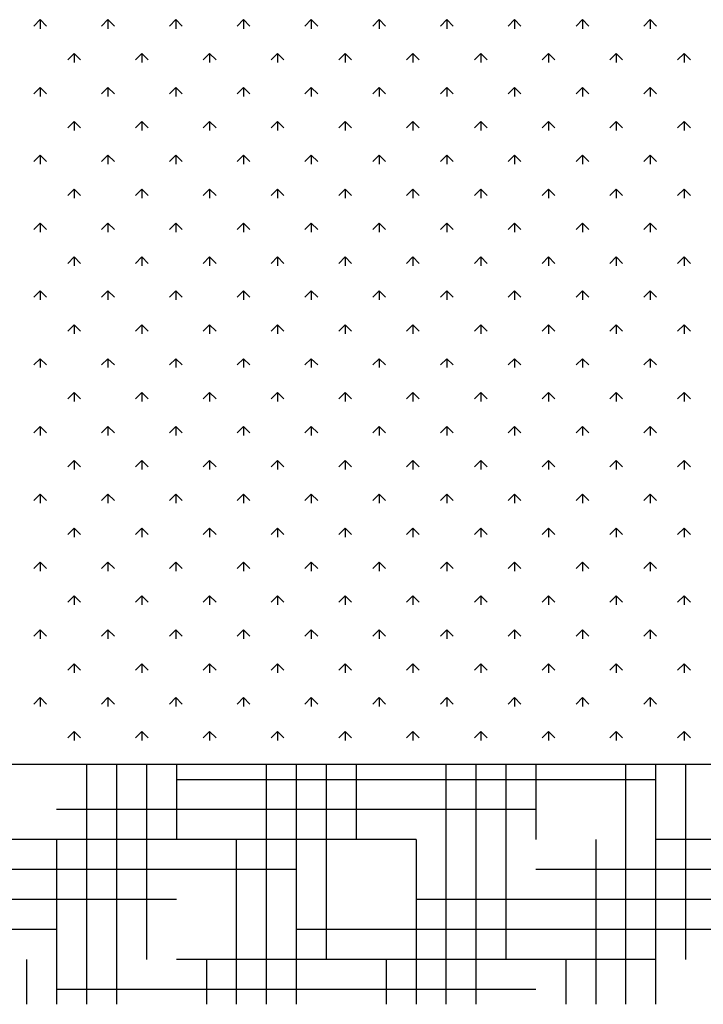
# Model space of a CAD drawing. Header units: millimetres. Extents: x -30782 to 40110, y 35885 to 73818.
# Tile 112 of 166: x 7399 to 8255, y 68543 to 69776. Entities that reach past the tile are written whole.
import ezdxf

# ---------------------------------------------------------------- set-up
doc = ezdxf.new("R2010")
doc.units = ezdxf.units.MM

# ---------------------------------------------------------------- blocks, each defined once
blk = doc.blocks.new('A$C107E516A')
for p, q in [((908.2, 1232.3, -685.7), (900.2, 1224.3, -685.7)), ((908.2, 1232.3, -685.7), (916.1, 1224.3, -685.7)), ((993, 1232.3, -685.7), (985.1, 1224.3, -685.7)), ((993, 1232.3, -685.7), (1001, 1224.3, -685.7)), ((1077.9, 1232.3, -685.7), (1069.9, 1224.3, -685.7)), ((1077.9, 1232.3, -685.7), (1085.8, 1224.3, -685.7)), ((1162.7, 1232.3, -685.7), (1154.8, 1224.3, -685.7)), ((1162.7, 1232.3, -685.7), (1170.7, 1224.3, -685.7)), ((1247.6, 1232.3, -685.7), (1239.6, 1224.3, -685.7)), ((1247.6, 1232.3, -685.7), (1255.6, 1224.3, -685.7)), ((1332.4, 1232.3, -685.7), (1324.5, 1224.3, -685.7)), ((1332.4, 1232.3, -685.7), (1340.4, 1224.3, -685.7)), ((1417.3, 1232.3, -685.7), (1409.3, 1224.3, -685.7)), ((1417.3, 1232.3, -685.7), (1425.3, 1224.3, -685.7)), ((1502.2, 1232.3, -685.7), (1494.2, 1224.3, -685.7)), ((1502.2, 1232.3, -685.7), (1510.1, 1224.3, -685.7)), ((1587, 1232.3, -685.7), (1579.1, 1224.3, -685.7)), ((1587, 1232.3, -685.7), (1595, 1224.3, -685.7)), ((1671.9, 1232.3, -685.7), (1663.9, 1224.3, -685.7)), ((1671.9, 1232.3, -685.7), (1679.8, 1224.3, -685.7)), ((908.2, 1232.3, -685.7), (908.2, 1221, -685.7)), ((993, 1232.3, -685.7), (993, 1221, -685.7)), ((1077.9, 1232.3, -685.7), (1077.9, 1221, -685.7)), ((1162.7, 1232.3, -685.7), (1162.7, 1221, -685.7)), ((1247.6, 1232.3, -685.7), (1247.6, 1221, -685.7)), ((1332.4, 1232.3, -685.7), (1332.4, 1221, -685.7)), ((1417.3, 1232.3, -685.7), (1417.3, 1221, -685.7)), ((1502.2, 1232.3, -685.7), (1502.2, 1221, -685.7)), ((1587, 1232.3, -685.7), (1587, 1221, -685.7)), ((1671.9, 1232.3, -685.7), (1671.9, 1221, -685.7)), ((950.6, 1189.9, -685.7), (942.7, 1181.9, -685.7)), ((950.6, 1189.9, -685.7), (950.6, 1178.6, -685.7)), ((950.6, 1189.9, -685.7), (958.6, 1181.9, -685.7)), ((1035.5, 1189.9, -685.7), (1027.5, 1181.9, -685.7)), ((1035.5, 1189.9, -685.7), (1035.5, 1178.6, -685.7)), ((1035.5, 1189.9, -685.7), (1043.4, 1181.9, -685.7)), ((1120.3, 1189.9, -685.7), (1112.4, 1181.9, -685.7)), ((1120.3, 1189.9, -685.7), (1120.3, 1178.6, -685.7)), ((1120.3, 1189.9, -685.7), (1128.3, 1181.9, -685.7)), ((1205.2, 1189.9, -685.7), (1197.2, 1181.9, -685.7)), ((1205.2, 1189.9, -685.7), (1205.2, 1178.6, -685.7)), ((1205.2, 1189.9, -685.7), (1213.1, 1181.9, -685.7)), ((1290, 1189.9, -685.7), (1282.1, 1181.9, -685.7)), ((1290, 1189.9, -685.7), (1290, 1178.6, -685.7)), ((1290, 1189.9, -685.7), (1298, 1181.9, -685.7)), ((1374.9, 1189.9, -685.7), (1366.9, 1181.9, -685.7)), ((1374.9, 1189.9, -685.7), (1374.9, 1178.6, -685.7)), ((1374.9, 1189.9, -685.7), (1382.8, 1181.9, -685.7)), ((1459.7, 1189.9, -685.7), (1451.8, 1181.9, -685.7)), ((1459.7, 1189.9, -685.7), (1459.7, 1178.6, -685.7)), ((1459.7, 1189.9, -685.7), (1467.7, 1181.9, -685.7)), ((1544.6, 1189.9, -685.7), (1536.6, 1181.9, -685.7)), ((1544.6, 1189.9, -685.7), (1544.6, 1178.6, -685.7)), ((1544.6, 1189.9, -685.7), (1552.5, 1181.9, -685.7)), ((1629.4, 1189.9, -685.7), (1621.5, 1181.9, -685.7)), ((1629.4, 1189.9, -685.7), (1629.4, 1178.6, -685.7)), ((1629.4, 1189.9, -685.7), (1637.4, 1181.9, -685.7)), ((1714.3, 1189.9, -685.7), (1706.3, 1181.9, -685.7)), ((1714.3, 1189.9, -685.7), (1714.3, 1178.6, -685.7)), ((1714.3, 1189.9, -685.7), (1722.2, 1181.9, -685.7)), ((908.2, 1147.4, -685.7), (900.2, 1139.5, -685.7)), ((908.2, 1147.4, -685.7), (908.2, 1136.2, -685.7)), ((908.2, 1147.4, -685.7), (916.1, 1139.5, -685.7)), ((993, 1147.4, -685.7), (985.1, 1139.5, -685.7)), ((993, 1147.4, -685.7), (993, 1136.2, -685.7)), ((993, 1147.4, -685.7), (1001, 1139.5, -685.7)), ((1077.9, 1147.4, -685.7), (1069.9, 1139.5, -685.7)), ((1077.9, 1147.4, -685.7), (1077.9, 1136.2, -685.7)), ((1077.9, 1147.4, -685.7), (1085.8, 1139.5, -685.7)), ((1162.7, 1147.4, -685.7), (1154.8, 1139.5, -685.7)), ((1162.7, 1147.4, -685.7), (1170.7, 1139.5, -685.7)), ((1162.7, 1147.4, -685.7), (1162.7, 1136.2, -685.7)), ((1247.6, 1147.4, -685.7), (1239.6, 1139.5, -685.7)), ((1247.6, 1147.4, -685.7), (1247.6, 1136.2, -685.7)), ((1247.6, 1147.4, -685.7), (1255.6, 1139.5, -685.7)), ((1332.4, 1147.4, -685.7), (1324.5, 1139.5, -685.7)), ((1332.4, 1147.4, -685.7), (1332.4, 1136.2, -685.7)), ((1332.4, 1147.4, -685.7), (1340.4, 1139.5, -685.7)), ((1417.3, 1147.4, -685.7), (1409.3, 1139.5, -685.7)), ((1417.3, 1147.4, -685.7), (1417.3, 1136.2, -685.7)), ((1417.3, 1147.4, -685.7), (1425.3, 1139.5, -685.7)), ((1502.2, 1147.4, -685.7), (1494.2, 1139.5, -685.7)), ((1502.2, 1147.4, -685.7), (1502.2, 1136.2, -685.7)), ((1502.2, 1147.4, -685.7), (1510.1, 1139.5, -685.7)), ((1587, 1147.4, -685.7), (1579.1, 1139.5, -685.7)), ((1587, 1147.4, -685.7), (1587, 1136.2, -685.7)), ((1587, 1147.4, -685.7), (1595, 1139.5, -685.7)), ((1671.9, 1147.4, -685.7), (1663.9, 1139.5, -685.7)), ((1671.9, 1147.4, -685.7), (1671.9, 1136.2, -685.7)), ((1671.9, 1147.4, -685.7), (1679.8, 1139.5, -685.7)), ((950.6, 1105, -685.7), (942.7, 1097, -685.7)), ((950.6, 1105, -685.7), (950.6, 1093.7, -685.7)), ((950.6, 1105, -685.7), (958.6, 1097, -685.7)), ((1035.5, 1105, -685.7), (1027.5, 1097, -685.7)), ((1035.5, 1105, -685.7), (1035.5, 1093.7, -685.7)), ((1035.5, 1105, -685.7), (1043.4, 1097, -685.7)), ((1120.3, 1105, -685.7), (1112.4, 1097, -685.7)), ((1120.3, 1105, -685.7), (1120.3, 1093.7, -685.7)), ((1120.3, 1105, -685.7), (1128.3, 1097, -685.7)), ((1205.2, 1105, -685.7), (1197.2, 1097, -685.7)), ((1205.2, 1105, -685.7), (1205.2, 1093.7, -685.7)), ((1205.2, 1105, -685.7), (1213.1, 1097, -685.7)), ((1290, 1105, -685.7), (1282.1, 1097, -685.7)), ((1290, 1105, -685.7), (1290, 1093.7, -685.7)), ((1290, 1105, -685.7), (1298, 1097, -685.7)), ((1374.9, 1105, -685.7), (1366.9, 1097, -685.7)), ((1374.9, 1105, -685.7), (1374.9, 1093.7, -685.7)), ((1374.9, 1105, -685.7), (1382.8, 1097, -685.7)), ((1459.7, 1105, -685.7), (1451.8, 1097, -685.7)), ((1459.7, 1105, -685.7), (1459.7, 1093.7, -685.7)), ((1459.7, 1105, -685.7), (1467.7, 1097, -685.7)), ((1544.6, 1105, -685.7), (1536.6, 1097, -685.7)), ((1544.6, 1105, -685.7), (1544.6, 1093.7, -685.7)), ((1544.6, 1105, -685.7), (1552.5, 1097, -685.7)), ((1629.4, 1105, -685.7), (1621.5, 1097, -685.7)), ((1629.4, 1105, -685.7), (1629.4, 1093.7, -685.7)), ((1629.4, 1105, -685.7), (1637.4, 1097, -685.7)), ((1714.3, 1105, -685.7), (1706.3, 1097, -685.7)), ((1714.3, 1105, -685.7), (1714.3, 1093.7, -685.7)), ((1714.3, 1105, -685.7), (1722.2, 1097, -685.7)), ((908.2, 1062.6, -685.7), (900.2, 1054.6, -685.7)), ((908.2, 1062.6, -685.7), (908.2, 1051.3, -685.7)), ((908.2, 1062.6, -685.7), (916.1, 1054.6, -685.7)), ((993, 1062.6, -685.7), (985.1, 1054.6, -685.7)), ((993, 1062.6, -685.7), (993, 1051.3, -685.7)), ((993, 1062.6, -685.7), (1001, 1054.6, -685.7)), ((1077.9, 1062.6, -685.7), (1069.9, 1054.6, -685.7)), ((1077.9, 1062.6, -685.7), (1077.9, 1051.3, -685.7)), ((1077.9, 1062.6, -685.7), (1085.8, 1054.6, -685.7)), ((1162.7, 1062.6, -685.7), (1154.8, 1054.6, -685.7)), ((1162.7, 1062.6, -685.7), (1170.7, 1054.6, -685.7)), ((1162.7, 1062.6, -685.7), (1162.7, 1051.3, -685.7)), ((1247.6, 1062.6, -685.7), (1239.6, 1054.6, -685.7)), ((1247.6, 1062.6, -685.7), (1247.6, 1051.3, -685.7)), ((1247.6, 1062.6, -685.7), (1255.6, 1054.6, -685.7)), ((1332.4, 1062.6, -685.7), (1324.5, 1054.6, -685.7)), ((1332.4, 1062.6, -685.7), (1332.4, 1051.3, -685.7)), ((1332.4, 1062.6, -685.7), (1340.4, 1054.6, -685.7)), ((1417.3, 1062.6, -685.7), (1409.3, 1054.6, -685.7)), ((1417.3, 1062.6, -685.7), (1417.3, 1051.3, -685.7)), ((1417.3, 1062.6, -685.7), (1425.3, 1054.6, -685.7)), ((1502.2, 1062.6, -685.7), (1494.2, 1054.6, -685.7)), ((1502.2, 1062.6, -685.7), (1502.2, 1051.3, -685.7)), ((1502.2, 1062.6, -685.7), (1510.1, 1054.6, -685.7)), ((1587, 1062.6, -685.7), (1579.1, 1054.6, -685.7)), ((1587, 1062.6, -685.7), (1587, 1051.3, -685.7)), ((1587, 1062.6, -685.7), (1595, 1054.6, -685.7)), ((1671.9, 1062.6, -685.7), (1663.9, 1054.6, -685.7)), ((1671.9, 1062.6, -685.7), (1671.9, 1051.3, -685.7)), ((1671.9, 1062.6, -685.7), (1679.8, 1054.6, -685.7)), ((950.6, 1020.1, -685.7), (942.7, 1012.2, -685.7)), ((950.6, 1020.1, -685.7), (950.6, 1008.9, -685.7)), ((950.6, 1020.1, -685.7), (958.6, 1012.2, -685.7)), ((1035.5, 1020.1, -685.7), (1027.5, 1012.2, -685.7)), ((1035.5, 1020.1, -685.7), (1035.5, 1008.9, -685.7)), ((1035.5, 1020.1, -685.7), (1043.4, 1012.2, -685.7)), ((1120.3, 1020.1, -685.7), (1112.4, 1012.2, -685.7)), ((1120.3, 1020.1, -685.7), (1120.3, 1008.9, -685.7)), ((1120.3, 1020.1, -685.7), (1128.3, 1012.2, -685.7)), ((1205.2, 1020.1, -685.7), (1197.2, 1012.2, -685.7)), ((1205.2, 1020.1, -685.7), (1205.2, 1008.9, -685.7)), ((1205.2, 1020.1, -685.7), (1213.1, 1012.2, -685.7)), ((1290, 1020.1, -685.7), (1282.1, 1012.2, -685.7)), ((1290, 1020.1, -685.7), (1290, 1008.9, -685.7)), ((1290, 1020.1, -685.7), (1298, 1012.2, -685.7)), ((1374.9, 1020.1, -685.7), (1366.9, 1012.2, -685.7)), ((1374.9, 1020.1, -685.7), (1374.9, 1008.9, -685.7)), ((1374.9, 1020.1, -685.7), (1382.8, 1012.2, -685.7)), ((1459.7, 1020.1, -685.7), (1451.8, 1012.2, -685.7)), ((1459.7, 1020.1, -685.7), (1459.7, 1008.9, -685.7)), ((1459.7, 1020.1, -685.7), (1467.7, 1012.2, -685.7)), ((1544.6, 1020.1, -685.7), (1536.6, 1012.2, -685.7)), ((1544.6, 1020.1, -685.7), (1544.6, 1008.9, -685.7)), ((1544.6, 1020.1, -685.7), (1552.5, 1012.2, -685.7)), ((1629.4, 1020.1, -685.7), (1621.5, 1012.2, -685.7)), ((1629.4, 1020.1, -685.7), (1629.4, 1008.9, -685.7)), ((1629.4, 1020.1, -685.7), (1637.4, 1012.2, -685.7)), ((1714.3, 1020.1, -685.7), (1706.3, 1012.2, -685.7)), ((1714.3, 1020.1, -685.7), (1714.3, 1008.9, -685.7)), ((1714.3, 1020.1, -685.7), (1722.2, 1012.2, -685.7)), ((908.2, 977.7, -685.7), (900.2, 969.8, -685.7)), ((908.2, 977.7, -685.7), (908.2, 966.5, -685.7)), ((908.2, 977.7, -685.7), (916.1, 969.8, -685.7)), ((993, 977.7, -685.7), (985.1, 969.8, -685.7)), ((993, 977.7, -685.7), (993, 966.5, -685.7)), ((993, 977.7, -685.7), (1001, 969.8, -685.7)), ((1077.9, 977.7, -685.7), (1069.9, 969.8, -685.7)), ((1077.9, 977.7, -685.7), (1077.9, 966.5, -685.7)), ((1077.9, 977.7, -685.7), (1085.8, 969.8, -685.7)), ((1162.7, 977.7, -685.7), (1154.8, 969.8, -685.7)), ((1162.7, 977.7, -685.7), (1170.7, 969.8, -685.7)), ((1162.7, 977.7, -685.7), (1162.7, 966.5, -685.7)), ((1247.6, 977.7, -685.7), (1239.6, 969.8, -685.7)), ((1247.6, 977.7, -685.7), (1247.6, 966.5, -685.7)), ((1247.6, 977.7, -685.7), (1255.6, 969.8, -685.7)), ((1332.4, 977.7, -685.7), (1324.5, 969.8, -685.7)), ((1332.4, 977.7, -685.7), (1332.4, 966.5, -685.7)), ((1332.4, 977.7, -685.7), (1340.4, 969.8, -685.7)), ((1417.3, 977.7, -685.7), (1409.3, 969.8, -685.7)), ((1417.3, 977.7, -685.7), (1417.3, 966.5, -685.7)), ((1417.3, 977.7, -685.7), (1425.3, 969.8, -685.7)), ((1502.2, 977.7, -685.7), (1494.2, 969.8, -685.7)), ((1502.2, 977.7, -685.7), (1502.2, 966.5, -685.7)), ((1502.2, 977.7, -685.7), (1510.1, 969.8, -685.7)), ((1587, 977.7, -685.7), (1579.1, 969.8, -685.7)), ((1587, 977.7, -685.7), (1587, 966.5, -685.7)), ((1587, 977.7, -685.7), (1595, 969.8, -685.7)), ((1671.9, 977.7, -685.7), (1663.9, 969.8, -685.7)), ((1671.9, 977.7, -685.7), (1671.9, 966.5, -685.7)), ((1671.9, 977.7, -685.7), (1679.8, 969.8, -685.7)), ((950.6, 935.3, -685.7), (942.7, 927.3, -685.7)), ((950.6, 935.3, -685.7), (950.6, 924, -685.7)), ((950.6, 935.3, -685.7), (958.6, 927.3, -685.7)), ((1035.5, 935.3, -685.7), (1027.5, 927.3, -685.7)), ((1035.5, 935.3, -685.7), (1035.5, 924, -685.7)), ((1035.5, 935.3, -685.7), (1043.4, 927.3, -685.7)), ((1120.3, 935.3, -685.7), (1112.4, 927.3, -685.7)), ((1120.3, 935.3, -685.7), (1120.3, 924, -685.7)), ((1120.3, 935.3, -685.7), (1128.3, 927.3, -685.7)), ((1205.2, 935.3, -685.7), (1197.2, 927.3, -685.7)), ((1205.2, 935.3, -685.7), (1205.2, 924, -685.7)), ((1205.2, 935.3, -685.7), (1213.1, 927.3, -685.7)), ((1290, 935.3, -685.7), (1282.1, 927.3, -685.7)), ((1290, 935.3, -685.7), (1290, 924, -685.7)), ((1290, 935.3, -685.7), (1298, 927.3, -685.7)), ((1374.9, 935.3, -685.7), (1366.9, 927.3, -685.7)), ((1374.9, 935.3, -685.7), (1374.9, 924, -685.7)), ((1374.9, 935.3, -685.7), (1382.8, 927.3, -685.7)), ((1459.7, 935.3, -685.7), (1451.8, 927.3, -685.7)), ((1459.7, 935.3, -685.7), (1459.7, 924, -685.7)), ((1459.7, 935.3, -685.7), (1467.7, 927.3, -685.7)), ((1544.6, 935.3, -685.7), (1536.6, 927.3, -685.7)), ((1544.6, 935.3, -685.7), (1544.6, 924, -685.7)), ((1544.6, 935.3, -685.7), (1552.5, 927.3, -685.7)), ((1629.4, 935.3, -685.7), (1621.5, 927.3, -685.7)), ((1629.4, 935.3, -685.7), (1629.4, 924, -685.7)), ((1629.4, 935.3, -685.7), (1637.4, 927.3, -685.7)), ((1714.3, 935.3, -685.7), (1706.3, 927.3, -685.7)), ((1714.3, 935.3, -685.7), (1714.3, 924, -685.7)), ((1714.3, 935.3, -685.7), (1722.2, 927.3, -685.7)), ((908.2, 892.9, -685.7), (900.2, 884.9, -685.7)), ((908.2, 892.9, -685.7), (908.2, 881.6, -685.7)), ((908.2, 892.9, -685.7), (916.1, 884.9, -685.7)), ((993, 892.9, -685.7), (985.1, 884.9, -685.7)), ((993, 892.9, -685.7), (993, 881.6, -685.7)), ((993, 892.9, -685.7), (1001, 884.9, -685.7)), ((1077.9, 892.9, -685.7), (1069.9, 884.9, -685.7)), ((1077.9, 892.9, -685.7), (1077.9, 881.6, -685.7)), ((1077.9, 892.9, -685.7), (1085.8, 884.9, -685.7)), ((1162.7, 892.9, -685.7), (1154.8, 884.9, -685.7)), ((1162.7, 892.9, -685.7), (1170.7, 884.9, -685.7)), ((1162.7, 892.9, -685.7), (1162.7, 881.6, -685.7)), ((1247.6, 892.9, -685.7), (1239.6, 884.9, -685.7)), ((1247.6, 892.9, -685.7), (1247.6, 881.6, -685.7)), ((1247.6, 892.9, -685.7), (1255.6, 884.9, -685.7)), ((1332.4, 892.9, -685.7), (1324.5, 884.9, -685.7)), ((1332.4, 892.9, -685.7), (1332.4, 881.6, -685.7)), ((1332.4, 892.9, -685.7), (1340.4, 884.9, -685.7)), ((1417.3, 892.9, -685.7), (1409.3, 884.9, -685.7)), ((1417.3, 892.9, -685.7), (1417.3, 881.6, -685.7)), ((1417.3, 892.9, -685.7), (1425.3, 884.9, -685.7)), ((1502.2, 892.9, -685.7), (1494.2, 884.9, -685.7)), ((1502.2, 892.9, -685.7), (1502.2, 881.6, -685.7)), ((1502.2, 892.9, -685.7), (1510.1, 884.9, -685.7)), ((1587, 892.9, -685.7), (1579.1, 884.9, -685.7)), ((1587, 892.9, -685.7), (1587, 881.6, -685.7)), ((1587, 892.9, -685.7), (1595, 884.9, -685.7)), ((1671.9, 892.9, -685.7), (1663.9, 884.9, -685.7)), ((1671.9, 892.9, -685.7), (1671.9, 881.6, -685.7)), ((1671.9, 892.9, -685.7), (1679.8, 884.9, -685.7)), ((950.6, 850.4, -685.7), (942.7, 842.5, -685.7)), ((950.6, 850.4, -685.7), (950.6, 839.2, -685.7)), ((950.6, 850.4, -685.7), (958.6, 842.5, -685.7)), ((1035.5, 850.4, -685.7), (1027.5, 842.5, -685.7)), ((1035.5, 850.4, -685.7), (1035.5, 839.2, -685.7)), ((1035.5, 850.4, -685.7), (1043.4, 842.5, -685.7)), ((1120.3, 850.4, -685.7), (1112.4, 842.5, -685.7)), ((1120.3, 850.4, -685.7), (1120.3, 839.2, -685.7)), ((1120.3, 850.4, -685.7), (1128.3, 842.5, -685.7)), ((1205.2, 850.4, -685.7), (1197.2, 842.5, -685.7)), ((1205.2, 850.4, -685.7), (1205.2, 839.2, -685.7)), ((1205.2, 850.4, -685.7), (1213.1, 842.5, -685.7)), ((1290, 850.4, -685.7), (1282.1, 842.5, -685.7)), ((1290, 850.4, -685.7), (1290, 839.2, -685.7)), ((1290, 850.4, -685.7), (1298, 842.5, -685.7)), ((1374.9, 850.4, -685.7), (1366.9, 842.5, -685.7)), ((1374.9, 850.4, -685.7), (1374.9, 839.2, -685.7)), ((1374.9, 850.4, -685.7), (1382.8, 842.5, -685.7)), ((1459.7, 850.4, -685.7), (1451.8, 842.5, -685.7)), ((1459.7, 850.4, -685.7), (1459.7, 839.2, -685.7)), ((1459.7, 850.4, -685.7), (1467.7, 842.5, -685.7)), ((1544.6, 850.4, -685.7), (1536.6, 842.5, -685.7)), ((1544.6, 850.4, -685.7), (1544.6, 839.2, -685.7)), ((1544.6, 850.4, -685.7), (1552.5, 842.5, -685.7)), ((1629.4, 850.4, -685.7), (1621.5, 842.5, -685.7)), ((1629.4, 850.4, -685.7), (1629.4, 839.2, -685.7)), ((1629.4, 850.4, -685.7), (1637.4, 842.5, -685.7)), ((1714.3, 850.4, -685.7), (1706.3, 842.5, -685.7)), ((1714.3, 850.4, -685.7), (1714.3, 839.2, -685.7)), ((1714.3, 850.4, -685.7), (1722.2, 842.5, -685.7)), ((908.2, 808, -685.7), (900.2, 800.1, -685.7)), ((908.2, 808, -685.7), (908.2, 796.8, -685.7)), ((908.2, 808, -685.7), (916.1, 800.1, -685.7)), ((993, 808, -685.7), (985.1, 800.1, -685.7)), ((993, 808, -685.7), (993, 796.8, -685.7)), ((993, 808, -685.7), (1001, 800.1, -685.7)), ((1077.9, 808, -685.7), (1069.9, 800.1, -685.7)), ((1077.9, 808, -685.7), (1077.9, 796.8, -685.7)), ((1077.9, 808, -685.7), (1085.8, 800.1, -685.7)), ((1162.7, 808, -685.7), (1154.8, 800.1, -685.7)), ((1162.7, 808, -685.7), (1170.7, 800.1, -685.7)), ((1162.7, 808, -685.7), (1162.7, 796.8, -685.7)), ((1247.6, 808, -685.7), (1239.6, 800.1, -685.7)), ((1247.6, 808, -685.7), (1247.6, 796.8, -685.7)), ((1247.6, 808, -685.7), (1255.6, 800.1, -685.7)), ((1332.4, 808, -685.7), (1324.5, 800.1, -685.7)), ((1332.4, 808, -685.7), (1332.4, 796.8, -685.7)), ((1332.4, 808, -685.7), (1340.4, 800.1, -685.7)), ((1417.3, 808, -685.7), (1409.3, 800.1, -685.7)), ((1417.3, 808, -685.7), (1417.3, 796.8, -685.7)), ((1417.3, 808, -685.7), (1425.3, 800.1, -685.7)), ((1502.2, 808, -685.7), (1494.2, 800.1, -685.7)), ((1502.2, 808, -685.7), (1502.2, 796.8, -685.7)), ((1502.2, 808, -685.7), (1510.1, 800.1, -685.7)), ((1587, 808, -685.7), (1579.1, 800.1, -685.7)), ((1587, 808, -685.7), (1587, 796.8, -685.7)), ((1587, 808, -685.7), (1595, 800.1, -685.7)), ((1671.9, 808, -685.7), (1663.9, 800.1, -685.7)), ((1671.9, 808, -685.7), (1671.9, 796.8, -685.7)), ((1671.9, 808, -685.7), (1679.8, 800.1, -685.7)), ((950.6, 765.6, -685.7), (942.7, 757.6, -685.7)), ((950.6, 765.6, -685.7), (950.6, 754.3, -685.7)), ((950.6, 765.6, -685.7), (958.6, 757.6, -685.7)), ((1035.5, 765.6, -685.7), (1027.5, 757.6, -685.7)), ((1035.5, 765.6, -685.7), (1035.5, 754.3, -685.7)), ((1035.5, 765.6, -685.7), (1043.4, 757.6, -685.7)), ((1120.3, 765.6, -685.7), (1112.4, 757.6, -685.7)), ((1120.3, 765.6, -685.7), (1120.3, 754.3, -685.7)), ((1120.3, 765.6, -685.7), (1128.3, 757.6, -685.7)), ((1205.2, 765.6, -685.7), (1197.2, 757.6, -685.7)), ((1205.2, 765.6, -685.7), (1205.2, 754.3, -685.7)), ((1205.2, 765.6, -685.7), (1213.1, 757.6, -685.7)), ((1290, 765.6, -685.7), (1282.1, 757.6, -685.7)), ((1290, 765.6, -685.7), (1290, 754.3, -685.7)), ((1290, 765.6, -685.7), (1298, 757.6, -685.7)), ((1374.9, 765.6, -685.7), (1366.9, 757.6, -685.7)), ((1374.9, 765.6, -685.7), (1374.9, 754.3, -685.7)), ((1374.9, 765.6, -685.7), (1382.8, 757.6, -685.7)), ((1459.7, 765.6, -685.7), (1451.8, 757.6, -685.7)), ((1459.7, 765.6, -685.7), (1459.7, 754.3, -685.7)), ((1459.7, 765.6, -685.7), (1467.7, 757.6, -685.7)), ((1544.6, 765.6, -685.7), (1536.6, 757.6, -685.7)), ((1544.6, 765.6, -685.7), (1544.6, 754.3, -685.7)), ((1544.6, 765.6, -685.7), (1552.5, 757.6, -685.7)), ((1629.4, 765.6, -685.7), (1621.5, 757.6, -685.7)), ((1629.4, 765.6, -685.7), (1629.4, 754.3, -685.7)), ((1629.4, 765.6, -685.7), (1637.4, 757.6, -685.7)), ((1714.3, 765.6, -685.7), (1706.3, 757.6, -685.7)), ((1714.3, 765.6, -685.7), (1714.3, 754.3, -685.7)), ((1714.3, 765.6, -685.7), (1722.2, 757.6, -685.7)), ((908.2, 723.2, -685.7), (900.2, 715.2, -685.7)), ((908.2, 723.2, -685.7), (908.2, 711.9, -685.7)), ((908.2, 723.2, -685.7), (916.1, 715.2, -685.7)), ((993, 723.2, -685.7), (985.1, 715.2, -685.7)), ((993, 723.2, -685.7), (993, 711.9, -685.7)), ((993, 723.2, -685.7), (1001, 715.2, -685.7)), ((1077.9, 723.2, -685.7), (1069.9, 715.2, -685.7)), ((1077.9, 723.2, -685.7), (1077.9, 711.9, -685.7)), ((1077.9, 723.2, -685.7), (1085.8, 715.2, -685.7)), ((1162.7, 723.2, -685.7), (1154.8, 715.2, -685.7)), ((1162.7, 723.2, -685.7), (1170.7, 715.2, -685.7)), ((1162.7, 723.2, -685.7), (1162.7, 711.9, -685.7)), ((1247.6, 723.2, -685.7), (1239.6, 715.2, -685.7)), ((1247.6, 723.2, -685.7), (1247.6, 711.9, -685.7)), ((1247.6, 723.2, -685.7), (1255.6, 715.2, -685.7)), ((1332.4, 723.2, -685.7), (1324.5, 715.2, -685.7)), ((1332.4, 723.2, -685.7), (1332.4, 711.9, -685.7)), ((1332.4, 723.2, -685.7), (1340.4, 715.2, -685.7)), ((1417.3, 723.2, -685.7), (1409.3, 715.2, -685.7)), ((1417.3, 723.2, -685.7), (1417.3, 711.9, -685.7)), ((1417.3, 723.2, -685.7), (1425.3, 715.2, -685.7)), ((1502.2, 723.2, -685.7), (1494.2, 715.2, -685.7)), ((1502.2, 723.2, -685.7), (1502.2, 711.9, -685.7)), ((1502.2, 723.2, -685.7), (1510.1, 715.2, -685.7)), ((1587, 723.2, -685.7), (1579.1, 715.2, -685.7)), ((1587, 723.2, -685.7), (1587, 711.9, -685.7)), ((1587, 723.2, -685.7), (1595, 715.2, -685.7)), ((1671.9, 723.2, -685.7), (1663.9, 715.2, -685.7)), ((1671.9, 723.2, -685.7), (1671.9, 711.9, -685.7)), ((1671.9, 723.2, -685.7), (1679.8, 715.2, -685.7)), ((950.6, 680.7, -685.7), (942.7, 672.8, -685.7)), ((950.6, 680.7, -685.7), (950.6, 669.5, -685.7)), ((950.6, 680.7, -685.7), (958.6, 672.8, -685.7)), ((1035.5, 680.7, -685.7), (1027.5, 672.8, -685.7)), ((1035.5, 680.7, -685.7), (1035.5, 669.5, -685.7)), ((1035.5, 680.7, -685.7), (1043.4, 672.8, -685.7)), ((1120.3, 680.7, -685.7), (1112.4, 672.8, -685.7)), ((1120.3, 680.7, -685.7), (1120.3, 669.5, -685.7)), ((1120.3, 680.7, -685.7), (1128.3, 672.8, -685.7)), ((1205.2, 680.7, -685.7), (1197.2, 672.8, -685.7)), ((1205.2, 680.7, -685.7), (1205.2, 669.5, -685.7)), ((1205.2, 680.7, -685.7), (1213.1, 672.8, -685.7)), ((1290, 680.7, -685.7), (1282.1, 672.8, -685.7)), ((1290, 680.7, -685.7), (1290, 669.5, -685.7)), ((1290, 680.7, -685.7), (1298, 672.8, -685.7)), ((1374.9, 680.7, -685.7), (1366.9, 672.8, -685.7)), ((1374.9, 680.7, -685.7), (1374.9, 669.5, -685.7)), ((1374.9, 680.7, -685.7), (1382.8, 672.8, -685.7)), ((1459.7, 680.7, -685.7), (1451.8, 672.8, -685.7)), ((1459.7, 680.7, -685.7), (1459.7, 669.5, -685.7)), ((1459.7, 680.7, -685.7), (1467.7, 672.8, -685.7)), ((1544.6, 680.7, -685.7), (1536.6, 672.8, -685.7)), ((1544.6, 680.7, -685.7), (1544.6, 669.5, -685.7)), ((1544.6, 680.7, -685.7), (1552.5, 672.8, -685.7)), ((1629.4, 680.7, -685.7), (1621.5, 672.8, -685.7)), ((1629.4, 680.7, -685.7), (1629.4, 669.5, -685.7)), ((1629.4, 680.7, -685.7), (1637.4, 672.8, -685.7)), ((1714.3, 680.7, -685.7), (1706.3, 672.8, -685.7)), ((1714.3, 680.7, -685.7), (1714.3, 669.5, -685.7)), ((1714.3, 680.7, -685.7), (1722.2, 672.8, -685.7)), ((908.2, 638.3, -685.7), (900.2, 630.4, -685.7)), ((908.2, 638.3, -685.7), (908.2, 627.1, -685.7)), ((908.2, 638.3, -685.7), (916.1, 630.4, -685.7)), ((993, 638.3, -685.7), (985.1, 630.4, -685.7)), ((993, 638.3, -685.7), (993, 627.1, -685.7)), ((993, 638.3, -685.7), (1001, 630.4, -685.7)), ((1077.9, 638.3, -685.7), (1069.9, 630.4, -685.7)), ((1077.9, 638.3, -685.7), (1077.9, 627.1, -685.7)), ((1077.9, 638.3, -685.7), (1085.8, 630.4, -685.7)), ((1162.7, 638.3, -685.7), (1154.8, 630.4, -685.7)), ((1162.7, 638.3, -685.7), (1170.7, 630.4, -685.7)), ((1162.7, 638.3, -685.7), (1162.7, 627.1, -685.7)), ((1247.6, 638.3, -685.7), (1239.6, 630.4, -685.7)), ((1247.6, 638.3, -685.7), (1247.6, 627.1, -685.7)), ((1247.6, 638.3, -685.7), (1255.6, 630.4, -685.7)), ((1332.4, 638.3, -685.7), (1324.5, 630.4, -685.7)), ((1332.4, 638.3, -685.7), (1332.4, 627.1, -685.7)), ((1332.4, 638.3, -685.7), (1340.4, 630.4, -685.7)), ((1417.3, 638.3, -685.7), (1409.3, 630.4, -685.7)), ((1417.3, 638.3, -685.7), (1417.3, 627.1, -685.7)), ((1417.3, 638.3, -685.7), (1425.3, 630.4, -685.7)), ((1502.2, 638.3, -685.7), (1494.2, 630.4, -685.7)), ((1502.2, 638.3, -685.7), (1502.2, 627.1, -685.7)), ((1502.2, 638.3, -685.7), (1510.1, 630.4, -685.7)), ((1587, 638.3, -685.7), (1579.1, 630.4, -685.7)), ((1587, 638.3, -685.7), (1587, 627.1, -685.7)), ((1587, 638.3, -685.7), (1595, 630.4, -685.7)), ((1671.9, 638.3, -685.7), (1663.9, 630.4, -685.7)), ((1671.9, 638.3, -685.7), (1671.9, 627.1, -685.7)), ((1671.9, 638.3, -685.7), (1679.8, 630.4, -685.7)), ((950.6, 595.9, -685.7), (942.7, 587.9, -685.7)), ((950.6, 595.9, -685.7), (950.6, 584.6, -685.7)), ((950.6, 595.9, -685.7), (958.6, 587.9, -685.7)), ((1035.5, 595.9, -685.7), (1027.5, 587.9, -685.7)), ((1035.5, 595.9, -685.7), (1035.5, 584.6, -685.7)), ((1035.5, 595.9, -685.7), (1043.4, 587.9, -685.7)), ((1120.3, 595.9, -685.7), (1112.4, 587.9, -685.7)), ((1120.3, 595.9, -685.7), (1120.3, 584.6, -685.7)), ((1120.3, 595.9, -685.7), (1128.3, 587.9, -685.7)), ((1205.2, 595.9, -685.7), (1197.2, 587.9, -685.7)), ((1205.2, 595.9, -685.7), (1205.2, 584.6, -685.7)), ((1205.2, 595.9, -685.7), (1213.1, 587.9, -685.7)), ((1290, 595.9, -685.7), (1282.1, 587.9, -685.7)), ((1290, 595.9, -685.7), (1290, 584.6, -685.7)), ((1290, 595.9, -685.7), (1298, 587.9, -685.7)), ((1374.9, 595.9, -685.7), (1366.9, 587.9, -685.7)), ((1374.9, 595.9, -685.7), (1374.9, 584.6, -685.7)), ((1374.9, 595.9, -685.7), (1382.8, 587.9, -685.7)), ((1459.7, 595.9, -685.7), (1451.8, 587.9, -685.7)), ((1459.7, 595.9, -685.7), (1459.7, 584.6, -685.7)), ((1459.7, 595.9, -685.7), (1467.7, 587.9, -685.7)), ((1544.6, 595.9, -685.7), (1536.6, 587.9, -685.7)), ((1544.6, 595.9, -685.7), (1544.6, 584.6, -685.7)), ((1544.6, 595.9, -685.7), (1552.5, 587.9, -685.7)), ((1629.4, 595.9, -685.7), (1621.5, 587.9, -685.7)), ((1629.4, 595.9, -685.7), (1629.4, 584.6, -685.7)), ((1629.4, 595.9, -685.7), (1637.4, 587.9, -685.7)), ((1714.3, 595.9, -685.7), (1706.3, 587.9, -685.7)), ((1714.3, 595.9, -685.7), (1714.3, 584.6, -685.7)), ((1714.3, 595.9, -685.7), (1722.2, 587.9, -685.7)), ((908.2, 553.5, -685.7), (900.2, 545.5, -685.7)), ((908.2, 553.5, -685.7), (908.2, 542.2, -685.7)), ((908.2, 553.5, -685.7), (916.1, 545.5, -685.7)), ((993, 553.5, -685.7), (985.1, 545.5, -685.7)), ((993, 553.5, -685.7), (993, 542.2, -685.7)), ((993, 553.5, -685.7), (1001, 545.5, -685.7)), ((1077.9, 553.5, -685.7), (1069.9, 545.5, -685.7)), ((1077.9, 553.5, -685.7), (1077.9, 542.2, -685.7)), ((1077.9, 553.5, -685.7), (1085.8, 545.5, -685.7)), ((1162.7, 553.5, -685.7), (1154.8, 545.5, -685.7)), ((1162.7, 553.5, -685.7), (1170.7, 545.5, -685.7)), ((1162.7, 553.5, -685.7), (1162.7, 542.2, -685.7)), ((1247.6, 553.5, -685.7), (1239.6, 545.5, -685.7)), ((1247.6, 553.5, -685.7), (1247.6, 542.2, -685.7)), ((1247.6, 553.5, -685.7), (1255.6, 545.5, -685.7)), ((1332.4, 553.5, -685.7), (1324.5, 545.5, -685.7)), ((1332.4, 553.5, -685.7), (1332.4, 542.2, -685.7)), ((1332.4, 553.5, -685.7), (1340.4, 545.5, -685.7)), ((1417.3, 553.5, -685.7), (1409.3, 545.5, -685.7)), ((1417.3, 553.5, -685.7), (1417.3, 542.2, -685.7)), ((1417.3, 553.5, -685.7), (1425.3, 545.5, -685.7)), ((1502.2, 553.5, -685.7), (1494.2, 545.5, -685.7)), ((1502.2, 553.5, -685.7), (1502.2, 542.2, -685.7)), ((1502.2, 553.5, -685.7), (1510.1, 545.5, -685.7)), ((1587, 553.5, -685.7), (1579.1, 545.5, -685.7)), ((1587, 553.5, -685.7), (1587, 542.2, -685.7)), ((1587, 553.5, -685.7), (1595, 545.5, -685.7)), ((1671.9, 553.5, -685.7), (1663.9, 545.5, -685.7)), ((1671.9, 553.5, -685.7), (1671.9, 542.2, -685.7)), ((1671.9, 553.5, -685.7), (1679.8, 545.5, -685.7)), ((950.6, 511, -685.7), (942.7, 503.1, -685.7)), ((950.6, 511, -685.7), (950.6, 499.8, -685.7)), ((950.6, 511, -685.7), (958.6, 503.1, -685.7)), ((1035.5, 511, -685.7), (1027.5, 503.1, -685.7)), ((1035.5, 511, -685.7), (1035.5, 499.8, -685.7)), ((1035.5, 511, -685.7), (1043.4, 503.1, -685.7)), ((1120.3, 511, -685.7), (1112.4, 503.1, -685.7)), ((1120.3, 511, -685.7), (1120.3, 499.8, -685.7)), ((1120.3, 511, -685.7), (1128.3, 503.1, -685.7)), ((1205.2, 511, -685.7), (1197.2, 503.1, -685.7)), ((1205.2, 511, -685.7), (1205.2, 499.8, -685.7)), ((1205.2, 511, -685.7), (1213.1, 503.1, -685.7)), ((1290, 511, -685.7), (1282.1, 503.1, -685.7)), ((1290, 511, -685.7), (1290, 499.8, -685.7)), ((1290, 511, -685.7), (1298, 503.1, -685.7)), ((1374.9, 511, -685.7), (1366.9, 503.1, -685.7)), ((1374.9, 511, -685.7), (1374.9, 499.8, -685.7)), ((1374.9, 511, -685.7), (1382.8, 503.1, -685.7)), ((1459.7, 511, -685.7), (1451.8, 503.1, -685.7)), ((1459.7, 511, -685.7), (1459.7, 499.8, -685.7)), ((1459.7, 511, -685.7), (1467.7, 503.1, -685.7)), ((1544.6, 511, -685.7), (1536.6, 503.1, -685.7)), ((1544.6, 511, -685.7), (1544.6, 499.8, -685.7)), ((1544.6, 511, -685.7), (1552.5, 503.1, -685.7)), ((1629.4, 511, -685.7), (1621.5, 503.1, -685.7)), ((1629.4, 511, -685.7), (1629.4, 499.8, -685.7)), ((1629.4, 511, -685.7), (1637.4, 503.1, -685.7)), ((1714.3, 511, -685.7), (1706.3, 503.1, -685.7)), ((1714.3, 511, -685.7), (1714.3, 499.8, -685.7)), ((1714.3, 511, -685.7), (1722.2, 503.1, -685.7)), ((908.2, 468.6, -685.7), (900.2, 460.6, -685.7)), ((908.2, 468.6, -685.7), (908.2, 457.4, -685.7)), ((908.2, 468.6, -685.7), (916.1, 460.6, -685.7)), ((993, 468.6, -685.7), (985.1, 460.6, -685.7)), ((993, 468.6, -685.7), (993, 457.4, -685.7)), ((993, 468.6, -685.7), (1001, 460.6, -685.7)), ((1077.9, 468.6, -685.7), (1069.9, 460.6, -685.7)), ((1077.9, 468.6, -685.7), (1077.9, 457.4, -685.7)), ((1077.9, 468.6, -685.7), (1085.8, 460.6, -685.7)), ((1162.7, 468.6, -685.7), (1154.8, 460.6, -685.7)), ((1162.7, 468.6, -685.7), (1170.7, 460.6, -685.7)), ((1162.7, 468.6, -685.7), (1162.7, 457.4, -685.7)), ((1247.6, 468.6, -685.7), (1239.6, 460.6, -685.7)), ((1247.6, 468.6, -685.7), (1247.6, 457.4, -685.7)), ((1247.6, 468.6, -685.7), (1255.6, 460.6, -685.7)), ((1332.4, 468.6, -685.7), (1324.5, 460.6, -685.7)), ((1332.4, 468.6, -685.7), (1332.4, 457.4, -685.7)), ((1332.4, 468.6, -685.7), (1340.4, 460.6, -685.7)), ((1417.3, 468.6, -685.7), (1409.3, 460.6, -685.7)), ((1417.3, 468.6, -685.7), (1417.3, 457.4, -685.7)), ((1417.3, 468.6, -685.7), (1425.3, 460.6, -685.7)), ((1502.2, 468.6, -685.7), (1494.2, 460.6, -685.7)), ((1502.2, 468.6, -685.7), (1502.2, 457.4, -685.7)), ((1502.2, 468.6, -685.7), (1510.1, 460.6, -685.7)), ((1587, 468.6, -685.7), (1579.1, 460.6, -685.7)), ((1587, 468.6, -685.7), (1587, 457.4, -685.7)), ((1587, 468.6, -685.7), (1595, 460.6, -685.7)), ((1671.9, 468.6, -685.7), (1663.9, 460.6, -685.7)), ((1671.9, 468.6, -685.7), (1671.9, 457.4, -685.7)), ((1671.9, 468.6, -685.7), (1679.8, 460.6, -685.7)), ((950.6, 426.2, -685.7), (942.7, 418.2, -685.7)), ((950.6, 426.2, -685.7), (950.6, 414.9, -685.7)), ((950.6, 426.2, -685.7), (958.6, 418.2, -685.7)), ((1035.5, 426.2, -685.7), (1027.5, 418.2, -685.7)), ((1035.5, 426.2, -685.7), (1035.5, 414.9, -685.7)), ((1035.5, 426.2, -685.7), (1043.4, 418.2, -685.7)), ((1120.3, 426.2, -685.7), (1112.4, 418.2, -685.7)), ((1120.3, 426.2, -685.7), (1120.3, 414.9, -685.7)), ((1120.3, 426.2, -685.7), (1128.3, 418.2, -685.7)), ((1205.2, 426.2, -685.7), (1197.2, 418.2, -685.7)), ((1205.2, 426.2, -685.7), (1205.2, 414.9, -685.7)), ((1205.2, 426.2, -685.7), (1213.1, 418.2, -685.7)), ((1290, 426.2, -685.7), (1282.1, 418.2, -685.7)), ((1290, 426.2, -685.7), (1290, 414.9, -685.7)), ((1290, 426.2, -685.7), (1298, 418.2, -685.7)), ((1374.9, 426.2, -685.7), (1366.9, 418.2, -685.7)), ((1374.9, 426.2, -685.7), (1374.9, 414.9, -685.7)), ((1374.9, 426.2, -685.7), (1382.8, 418.2, -685.7)), ((1459.7, 426.2, -685.7), (1451.8, 418.2, -685.7)), ((1459.7, 426.2, -685.7), (1459.7, 414.9, -685.7)), ((1459.7, 426.2, -685.7), (1467.7, 418.2, -685.7)), ((1544.6, 426.2, -685.7), (1536.6, 418.2, -685.7)), ((1544.6, 426.2, -685.7), (1544.6, 414.9, -685.7)), ((1544.6, 426.2, -685.7), (1552.5, 418.2, -685.7)), ((1629.4, 426.2, -685.7), (1621.5, 418.2, -685.7)), ((1629.4, 426.2, -685.7), (1629.4, 414.9, -685.7)), ((1629.4, 426.2, -685.7), (1637.4, 418.2, -685.7)), ((1714.3, 426.2, -685.7), (1706.3, 418.2, -685.7)), ((1714.3, 426.2, -685.7), (1714.3, 414.9, -685.7)), ((1714.3, 426.2, -685.7), (1722.2, 418.2, -685.7)), ((908.2, 383.8, -685.7), (900.2, 375.8, -685.7)), ((908.2, 383.8, -685.7), (908.2, 372.5, -685.7)), ((908.2, 383.8, -685.7), (916.1, 375.8, -685.7)), ((993, 383.8, -685.7), (985.1, 375.8, -685.7)), ((993, 383.8, -685.7), (993, 372.5, -685.7)), ((993, 383.8, -685.7), (1001, 375.8, -685.7)), ((1077.9, 383.8, -685.7), (1069.9, 375.8, -685.7)), ((1077.9, 383.8, -685.7), (1077.9, 372.5, -685.7)), ((1077.9, 383.8, -685.7), (1085.8, 375.8, -685.7)), ((1162.7, 383.8, -685.7), (1154.8, 375.8, -685.7)), ((1162.7, 383.8, -685.7), (1170.7, 375.8, -685.7)), ((1162.7, 383.8, -685.7), (1162.7, 372.5, -685.7)), ((1247.6, 383.8, -685.7), (1239.6, 375.8, -685.7)), ((1247.6, 383.8, -685.7), (1247.6, 372.5, -685.7)), ((1247.6, 383.8, -685.7), (1255.6, 375.8, -685.7)), ((1332.4, 383.8, -685.7), (1324.5, 375.8, -685.7)), ((1332.4, 383.8, -685.7), (1332.4, 372.5, -685.7)), ((1332.4, 383.8, -685.7), (1340.4, 375.8, -685.7)), ((1417.3, 383.8, -685.7), (1409.3, 375.8, -685.7)), ((1417.3, 383.8, -685.7), (1417.3, 372.5, -685.7)), ((1417.3, 383.8, -685.7), (1425.3, 375.8, -685.7)), ((1502.2, 383.8, -685.7), (1494.2, 375.8, -685.7)), ((1502.2, 383.8, -685.7), (1502.2, 372.5, -685.7)), ((1502.2, 383.8, -685.7), (1510.1, 375.8, -685.7)), ((1587, 383.8, -685.7), (1579.1, 375.8, -685.7)), ((1587, 383.8, -685.7), (1587, 372.5, -685.7)), ((1587, 383.8, -685.7), (1595, 375.8, -685.7)), ((1671.9, 383.8, -685.7), (1663.9, 375.8, -685.7)), ((1671.9, 383.8, -685.7), (1671.9, 372.5, -685.7)), ((1671.9, 383.8, -685.7), (1679.8, 375.8, -685.7)), ((950.6, 341.3, -685.7), (942.7, 333.4, -685.7)), ((950.6, 341.3, -685.7), (950.6, 330.1, -685.7)), ((950.6, 341.3, -685.7), (958.6, 333.4, -685.7)), ((1035.5, 341.3, -685.7), (1027.5, 333.4, -685.7)), ((1035.5, 341.3, -685.7), (1035.5, 330.1, -685.7)), ((1035.5, 341.3, -685.7), (1043.4, 333.4, -685.7)), ((1120.3, 341.3, -685.7), (1112.4, 333.4, -685.7)), ((1120.3, 341.3, -685.7), (1120.3, 330.1, -685.7)), ((1120.3, 341.3, -685.7), (1128.3, 333.4, -685.7)), ((1205.2, 341.3, -685.7), (1197.2, 333.4, -685.7)), ((1205.2, 341.3, -685.7), (1205.2, 330.1, -685.7)), ((1205.2, 341.3, -685.7), (1213.1, 333.4, -685.7)), ((1290, 341.3, -685.7), (1282.1, 333.4, -685.7)), ((1290, 341.3, -685.7), (1290, 330.1, -685.7)), ((1290, 341.3, -685.7), (1298, 333.4, -685.7)), ((1374.9, 341.3, -685.7), (1366.9, 333.4, -685.7)), ((1374.9, 341.3, -685.7), (1374.9, 330.1, -685.7)), ((1374.9, 341.3, -685.7), (1382.8, 333.4, -685.7)), ((1459.7, 341.3, -685.7), (1451.8, 333.4, -685.7)), ((1459.7, 341.3, -685.7), (1459.7, 330.1, -685.7)), ((1459.7, 341.3, -685.7), (1467.7, 333.4, -685.7)), ((1544.6, 341.3, -685.7), (1536.6, 333.4, -685.7)), ((1544.6, 341.3, -685.7), (1544.6, 330.1, -685.7)), ((1544.6, 341.3, -685.7), (1552.5, 333.4, -685.7)), ((1629.4, 341.3, -685.7), (1621.5, 333.4, -685.7)), ((1629.4, 341.3, -685.7), (1629.4, 330.1, -685.7)), ((1629.4, 341.3, -685.7), (1637.4, 333.4, -685.7)), ((1714.3, 341.3, -685.7), (1706.3, 333.4, -685.7)), ((1714.3, 341.3, -685.7), (1714.3, 330.1, -685.7)), ((1714.3, 341.3, -685.7), (1722.2, 333.4, -685.7)), ((2673.9, 300, -685.7), (300, 300, -685.7)), ((966.2, 300, -685.7), (966.2, 0, -685.7)), ((1003.7, 300, -685.7), (1003.7, 0, -685.7)), ((1041.2, 300, -685.7), (1041.2, 56.1, -685.7)), ((1078.7, 300, -685.7), (1078.7, 206.1, -685.7)), ((1191.2, 300, -685.7), (1191.2, 0, -685.7)), ((1228.7, 300, -685.7), (1228.7, 0, -685.7)), ((1266.2, 300, -685.7), (1266.2, 56.1, -685.7)), ((1303.7, 300, -685.7), (1303.7, 206.1, -685.7)), ((1416.2, 300, -685.7), (1416.2, 0, -685.7)), ((1453.7, 300, -685.7), (1453.7, 0, -685.7)), ((1491.2, 300, -685.7), (1491.2, 56.1, -685.7)), ((1528.7, 300, -685.7), (1528.7, 206.1, -685.7)), ((1641.2, 300, -685.7), (1641.2, 0, -685.7)), ((1678.7, 300, -685.7), (1678.7, 0, -685.7)), ((1716.2, 300, -685.7), (1716.2, 56.1, -685.7)), ((1678.7, 281.1, -685.7), (1078.7, 281.1, -685.7)), ((1528.7, 243.6, -685.7), (928.7, 243.6, -685.7)), ((1378.7, 206.1, -685.7), (778.7, 206.1, -685.7)), ((928.7, 206.1, -685.7), (928.7, 0, -685.7)), ((1153.7, 206.1, -685.7), (1153.7, 0, -685.7)), ((1378.7, 206.1, -685.7), (1378.7, 0, -685.7)), ((1603.7, 206.1, -685.7), (1603.7, 0, -685.7)), ((2278.7, 206.1, -685.7), (1678.7, 206.1, -685.7)), ((1228.7, 168.6, -685.7), (628.7, 168.6, -685.7)), ((2128.7, 168.6, -685.7), (1528.7, 168.6, -685.7)), ((1078.7, 131.1, -685.7), (478.7, 131.1, -685.7)), ((1978.7, 131.1, -685.7), (1378.7, 131.1, -685.7)), ((928.7, 93.6, -685.7), (328.7, 93.6, -685.7)), ((1828.7, 93.6, -685.7), (1228.7, 93.6, -685.7)), ((891.2, 56.1, -685.7), (891.2, 0, -685.7)), ((1678.7, 56.1, -685.7), (1078.7, 56.1, -685.7)), ((1116.2, 56.1, -685.7), (1116.2, 0, -685.7)), ((1341.2, 56.1, -685.7), (1341.2, 0, -685.7)), ((1566.2, 56.1, -685.7), (1566.2, 0, -685.7)), ((1528.7, 18.6, -685.7), (928.7, 18.6, -685.7))]:
    blk.add_line(p, q)

msp = doc.modelspace()

# ---------------------------------------------------------------- block references
msp.add_blockref('A$C107E516A', (6516.1, 68543.4))

doc.saveas('drawing.dxf')
